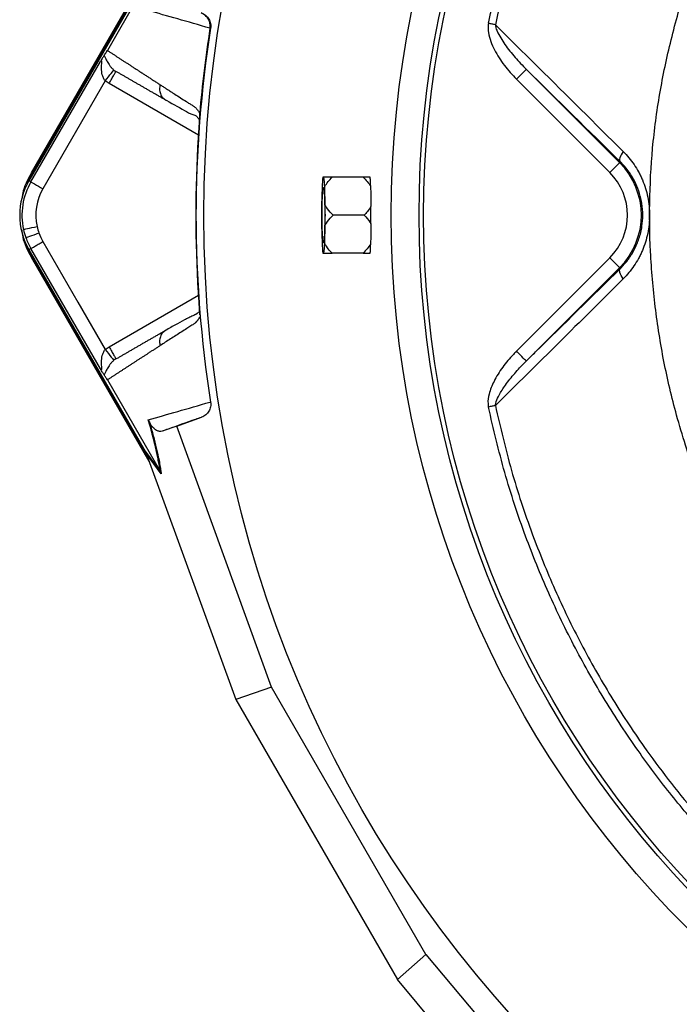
# Model space of a CAD drawing. Header units: millimetres. Extents: x 2425 to 3616, y 1752 to 4000.
# Tile 11 of 18: x 2425 to 2710, y 3120 to 3545. Entities that reach past the tile are written whole.
import ezdxf

# ---------------------------------------------------------------- set-up
doc = ezdxf.new("R2010")
doc.units = ezdxf.units.MM
doc.header["$LTSCALE"] = 2

msp = doc.modelspace()

# ---------------------------------------------------------------- linework, layer by layer
at = {"color": 7, "linetype": 'Continuous', "lineweight": 25}
for p, q in [((2485.72, 3571.53), (2462.94, 3532.07)), ((2430.15, 3479.12), (2481.09, 3567.34)), ((2479.36, 3562.89), (2429.05, 3475.75)), ((2430.51, 3478.91), (2480.26, 3565.09)), ((2507.57, 3541.6), (2507.3, 3541.68)), ((2429.9, 3475.26), (2459.97, 3527.33)), ((2644.05, 3523.86), (2684.35, 3483.56)), ((2462.03, 3518.91), (2435.1, 3472.26)), ((2463.67, 3517.79), (2462.03, 3518.91)), ((2680.11, 3479.31), (2639.81, 3519.62)), ((2487.56, 3511.1), (2488.25, 3510.52)), ((2502.75, 3503.86), (2502.74, 3503.68)), ((2684.69, 3483.89), (2684.35, 3483.56)), ((2430.15, 3479.12), (2430.51, 3478.91)), ((2556.56, 3477.31), (2556.11, 3477.31)), ((2573.49, 3477.31), (2560.07, 3477.31)), ((2429.9, 3475.26), (2429.05, 3475.75)), ((2555.77, 3473.12), (2555.54, 3465.04)), ((2557.13, 3465.04), (2556.91, 3473.12)), ((2573.95, 3460.86), (2560.53, 3460.86)), ((2555.54, 3456.67), (2555.77, 3448.59)), ((2556.91, 3448.59), (2557.13, 3456.67)), ((2429.9, 3446.45), (2429.05, 3445.96)), ((2429.05, 3445.96), (2479.36, 3358.82)), ((2430.15, 3442.59), (2430.51, 3442.8)), ((2481.09, 3354.37), (2430.15, 3442.59)), ((2480.26, 3356.62), (2430.51, 3442.8)), ((2556.11, 3444.41), (2556.56, 3444.41)), ((2573.49, 3444.41), (2560.07, 3444.41)), ((2639.76, 3402.04), (2680.11, 3442.4)), ((2684.35, 3438.16), (2644, 3397.8)), ((2684.69, 3437.82), (2684.35, 3438.16)), ((2502.74, 3418.03), (2502.75, 3417.85)), ((2488.25, 3411.19), (2487.56, 3410.61)), ((2462.03, 3402.8), (2463.67, 3403.92)), ((2462.94, 3389.64), (2485.72, 3350.18)), ((2507.3, 3380.03), (2507.57, 3380.11)), ((2492.99, 3369.65), (2503.69, 3373.54)), ((2503.69, 3373.54), (2503.45, 3373.46)), ((2492.99, 3369.65), (2486.61, 3367.49)), ((2533.96, 3256.86), (2492.99, 3369.65)), ((2479.36, 3358.82), (2485.73, 3350.15)), ((2486.23, 3349.1), (2479.85, 3357.78)), ((2480.06, 3357.19), (2518.41, 3251.6)), ((2533.96, 3256.86), (2518.41, 3251.6)), ((2600.64, 3141.36), (2533.96, 3256.86)), ((2518.41, 3251.6), (2588.31, 3130.53)), ((2600.64, 3141.36), (2588.31, 3130.53)), ((2600.64, 3141.36), (2677.84, 3049.49)), ((2660.58, 3044.52), (2588.31, 3130.53))]:
    msp.add_line(p, q, dxfattribs=at)
at = {"color": 8, "linetype": 'Continuous', "lineweight": 25}
for p, q in [((2502.3, 3495.48), (2463.67, 3517.79)), ((2463.67, 3403.92), (2502.3, 3426.23))]:
    msp.add_line(p, q, dxfattribs=at)
at = {"color": 7, "linetype": 'Continuous', "lineweight": 25, "flags": 128}
for points in [[(2630.65, 3543.14), (2630.3, 3543.21), (2629.95, 3543.29), (2629.59, 3543.37), (2629.21, 3543.45), (2628.83, 3543.53), (2628.45, 3543.61), (2628.06, 3543.69), (2627.67, 3543.77)], [(2462.03, 3518.91), (2462.75, 3519.8), (2463.44, 3520.65), (2464.07, 3521.45), (2464.64, 3522.15), (2465.11, 3522.73), (2465.46, 3523.17), (2465.69, 3523.46), (2465.79, 3523.58)], [(2644.05, 3523.86), (2643.95, 3523.77), (2643.7, 3523.52), (2643.31, 3523.12), (2642.78, 3522.59), (2642.14, 3521.95), (2641.41, 3521.22), (2640.62, 3520.44), (2639.81, 3519.62)], [(2685.88, 3488.39), (2685.4, 3487.68), (2685, 3486.99), (2684.69, 3486.32), (2684.48, 3485.7), (2684.37, 3485.13), (2684.37, 3484.63), (2684.48, 3484.22), (2684.69, 3483.89)], [(2684.35, 3483.56), (2684.26, 3483.46), (2684.01, 3483.21), (2683.61, 3482.82), (2683.08, 3482.29), (2682.44, 3481.65), (2681.72, 3480.92), (2680.93, 3480.13), (2680.11, 3479.31)], [(2428.29, 3474.34), (2428.42, 3474.67), (2430.51, 3478.91)], [(2429.9, 3475.26), (2430.03, 3475.18), (2430.35, 3475), (2430.84, 3474.72), (2431.49, 3474.34), (2432.27, 3473.89), (2433.15, 3473.38), (2434.1, 3472.83), (2435.1, 3472.26)], [(2555.76, 3460.86), (2555.77, 3463.75), (2555.82, 3466.48), (2555.9, 3468.88), (2556.01, 3470.81), (2556.13, 3472.17), (2556.27, 3472.87), (2556.41, 3472.87), (2556.54, 3472.17), (2556.67, 3470.81), (2556.77, 3468.88), (2556.85, 3466.48), (2556.9, 3463.75), (2556.92, 3460.86), (2556.9, 3457.96), (2556.85, 3455.23), (2556.77, 3452.83), (2556.67, 3450.9), (2556.54, 3449.54), (2556.41, 3448.84), (2556.27, 3448.84), (2556.13, 3449.54), (2556.01, 3450.9), (2555.9, 3452.83), (2555.82, 3455.23), (2555.77, 3457.96), (2555.76, 3460.86)], [(2426.71, 3454.71), (2426.85, 3454.74), (2427.21, 3454.82), (2427.76, 3454.94), (2428.49, 3455.1), (2429.37, 3455.29), (2430.37, 3455.51), (2431.45, 3455.74), (2432.57, 3455.99)], [(2427.73, 3451.14), (2427.87, 3451.19), (2428.22, 3451.32), (2428.75, 3451.51), (2429.45, 3451.76), (2430.3, 3452.06), (2431.26, 3452.41), (2432.3, 3452.78), (2433.38, 3453.16)], [(2430.51, 3442.8), (2428.42, 3447.04), (2428.29, 3447.37)], [(2435.1, 3449.45), (2450.18, 3423.33), (2462.03, 3402.8)], [(2459.97, 3394.38), (2443.13, 3423.54), (2429.9, 3446.45)], [(2684.35, 3438.16), (2684.26, 3438.25), (2684.01, 3438.5), (2683.61, 3438.9), (2683.08, 3439.42), (2682.44, 3440.06), (2681.72, 3440.79), (2680.93, 3441.58), (2680.11, 3442.4)], [(2685.88, 3433.33), (2685.4, 3434.03), (2685, 3434.72), (2684.69, 3435.39), (2684.48, 3436.01), (2684.38, 3436.58), (2684.37, 3437.08), (2684.48, 3437.5), (2684.69, 3437.82)], [(2462.03, 3402.8), (2462.75, 3401.91), (2463.44, 3401.06), (2464.07, 3400.26), (2464.64, 3399.56), (2465.11, 3398.98), (2465.46, 3398.54), (2465.69, 3398.25), (2465.79, 3398.13)], [(2644, 3397.8), (2643.9, 3397.89), (2643.65, 3398.14), (2643.26, 3398.54), (2642.73, 3399.07), (2642.09, 3399.71), (2641.36, 3400.44), (2640.58, 3401.22), (2639.76, 3402.04)], [(2630.65, 3378.58), (2630.31, 3378.51), (2629.95, 3378.43), (2629.58, 3378.35), (2629.21, 3378.27), (2628.83, 3378.19), (2628.44, 3378.11), (2628.05, 3378.03), (2627.66, 3377.95)]]:
    msp.add_lwpolyline(points, dxfattribs=at)
at = {"color": 7, "linetype": 'Continuous', "lineweight": 25}
for radius in [516.02, 435.02, 423, 421]:
    msp.add_circle((3020.65, 3460.86), radius, dxfattribs=at)
for centre, radius, start, end in [((3020.65, 3460.86), 519.4, 171.0565, 188.9435), ((2661.65, 3460.86), 32.1, 315, 45), ((2598.25, 3471.69), 42.51, 172.415, 178.0718), ((2514.41, 3471.69), 42.52, 1.9296, 7.5844), ((2567.63, 3475.8), 9.03, 8.8309, 9.5652), ((2661.65, 3460.86), 26.1, 315, 45), ((2454.85, 3460.86), 29.79, 150, 210), ((2454.85, 3460.86), 28.81, 150, 192.3214), ((2454.85, 3460.86), 22.81, 150, 192.3214), ((2905.48, 3460.86), 349.96, 179.3155, 180.6845), ((2207.57, 3460.86), 349.59, 359.3148, 0.6852), ((2454.85, 3460.86), 22.81, 192.3214, 199.7042), ((2454.85, 3460.86), 28.81, 192.3214, 199.7042), ((2454.85, 3460.86), 28.81, 199.7042, 210), ((2454.85, 3460.86), 22.81, 199.7042, 210), ((2598.25, 3450.02), 42.51, 181.9282, 187.585), ((2514.41, 3450.02), 42.52, 352.4156, 358.0704), ((2567.63, 3445.91), 9.03, 350.4348, 351.1691)]:
    msp.add_arc(centre, radius, start, end, dxfattribs=at)
for centre, major_axis, ratio, start_param, end_param in [((3021.68, 3473.23), (36.91, 443.57), 0.999611, 1.653526, 1.673308), ((3021.68, 3448.48), (-36.91, 443.57), 0.999611, 1.468285, 1.488067), ((2478.52, 3359.85), (-11.84, 32.46), 0.015428, 4.624766, 4.642972)]:
    msp.add_ellipse(centre, major_axis=major_axis, ratio=ratio, start_param=start_param, end_param=end_param, dxfattribs=at)
for points, knots in [([(2627.67, 3543.77), (2628.5, 3547.56), (2631.4, 3560.7), (2637.68, 3582.91), (2647.4, 3610.04), (2659.03, 3636.41), (2672.14, 3661.19), (2686.53, 3684.35), (2701.97, 3705.91), (2718.81, 3726.4), (2735.64, 3744.49), (2747.26, 3755.28), (2752.41, 3760.06)], [0, 0, 0, 0, 0.045792, 0.159051, 0.272601, 0.386151, 0.499411, 0.603676, 0.708167, 0.812658, 0.916924, 1, 1, 1, 1]), ([(2754.66, 3757.56), (2749.54, 3752.83), (2737.98, 3742.17), (2721.24, 3724.26), (2704.5, 3703.96), (2689.14, 3682.6), (2674.17, 3658.6), (2660.11, 3631.77), (2647.46, 3602.06), (2638.82, 3576.09), (2633.55, 3556.35), (2631.47, 3546.9), (2630.65, 3543.14)], [0, 0, 0, 0, 0.083038, 0.187289, 0.291768, 0.396247, 0.500498, 0.628504, 0.756721, 0.884727, 0.954198, 1, 1, 1, 1]), ([(2507.29, 3541.64), (2502.43, 3543.05), (2497.78, 3544.38), (2488.91, 3546.91), (2484.69, 3548.12), (2480.65, 3549.27)], [0, 0, 0, 0, 0.5, 0.5, 1, 1, 1, 1]), ([(2507.3, 3541.68), (2507.34, 3542.36), (2507.42, 3543.7), (2506.69, 3545.63), (2505.39, 3547.25), (2504.15, 3547.99), (2503.46, 3548.24), (2503.45, 3548.25)], [0, 0, 0, 0, 0.243076, 0.486112, 0.730219, 0.994534, 1, 1, 1, 1]), ([(2503.69, 3548.17), (2504.34, 3547.94), (2504.94, 3547.59), (2506.01, 3546.71), (2506.46, 3546.18), (2506.99, 3545.28), (2507.14, 3544.97), (2507.38, 3544.33), (2507.47, 3544), (2507.67, 3542.97), (2507.68, 3542.29), (2507.57, 3541.6)], [0, 0, 0, 0, 0.25, 0.25, 0.5, 0.5, 0.625, 0.625, 0.75, 0.75, 1, 1, 1, 1]), ([(2627.67, 3543.77), (2627.6, 3543.32), (2627.39, 3542), (2627.62, 3539.33), (2628.55, 3535.91), (2630.76, 3531.08), (2634.36, 3525.44), (2637.99, 3521.56), (2639.81, 3519.62)], [0, 0, 0, 0, 0.049176, 0.143075, 0.285636, 0.428722, 0.714063, 1, 1, 1, 1]), ([(2630.65, 3543.14), (2636.86, 3536.99), (2655.17, 3518.87), (2673.66, 3500.52), (2685.88, 3488.39)], [0, 0, 0, 0, 0.339249, 1, 1, 1, 1]), ([(2630.65, 3543.14), (2630.69, 3542.84), (2630.82, 3541.88), (2631.96, 3538.89), (2634.77, 3534.43), (2639.08, 3528.96), (2642.39, 3525.56), (2644.05, 3523.86)], [0, 0, 0, 0, 0.038624, 0.120561, 0.400424, 0.700095, 1, 1, 1, 1]), ([(2461.53, 3529.84), (2461.69, 3530.06), (2461.86, 3530.31), (2462.18, 3530.82), (2462.3, 3531.01), (2462.51, 3531.36), (2462.59, 3531.48), (2462.75, 3531.74), (2462.83, 3531.89), (2462.92, 3532.03)], [0, 0, 0, 0, 0.5, 0.5, 0.75, 0.75, 0.875, 0.875, 1, 1, 1, 1]), ([(2462.94, 3532.07), (2463.3, 3531.83), (2464.03, 3531.36), (2465.14, 3530.63), (2466.26, 3529.9), (2467.39, 3529.16), (2468.53, 3528.42), (2469.68, 3527.67), (2470.85, 3526.91), (2472.03, 3526.14), (2473.22, 3525.37), (2474.42, 3524.59), (2475.63, 3523.8), (2476.85, 3523), (2478.09, 3522.2), (2479.34, 3521.39), (2480.6, 3520.58), (2481.87, 3519.75), (2483.16, 3518.92), (2484.45, 3518.08), (2485.33, 3517.51), (2485.77, 3517.23)], [0, 0, 0, 0, 0.055211, 0.1101282, 0.1647529, 0.2190862, 0.2731293, 0.3268835, 0.38035, 0.4335301, 0.4864251, 0.5390363, 0.5913651, 0.6434129, 0.6951811, 0.7466711, 0.7978843, 0.8488223, 0.8994865, 0.9498786, 1, 1, 1, 1]), ([(2461.53, 3529.84), (2461.45, 3529.72), (2461.36, 3529.58), (2461.14, 3529.24), (2461.02, 3529.05), (2460.75, 3528.61), (2460.6, 3528.38), (2460.29, 3527.87), (2460.13, 3527.6), (2459.97, 3527.33)], [0, 0, 0, 0, 0.25, 0.25, 0.5, 0.5, 0.75, 0.75, 1, 1, 1, 1]), ([(2462.03, 3518.91), (2461.68, 3519.29), (2461.43, 3519.71), (2461.02, 3520.62), (2460.87, 3521.09), (2460.54, 3522.49), (2460.46, 3523.44), (2460.44, 3524.79), (2460.45, 3525.23), (2460.48, 3526.1), (2460.5, 3526.52), (2460.52, 3527.08), (2460.52, 3527.25), (2460.5, 3527.55), (2460.47, 3527.66), (2460.37, 3527.76), (2460.3, 3527.73), (2460.14, 3527.58), (2460.05, 3527.46), (2459.97, 3527.33)], [0, 0, 0, 0, 0.125, 0.125, 0.25, 0.25, 0.5, 0.5, 0.625, 0.625, 0.75, 0.75, 0.8125, 0.8125, 0.875, 0.875, 0.9375, 0.9375, 1, 1, 1, 1]), ([(2461.53, 3529.84), (2461.73, 3529.57), (2461.92, 3529.17), (2462.35, 3528.27), (2462.59, 3527.76), (2463.19, 3526.66), (2463.55, 3526.07), (2464.23, 3525.15), (2464.49, 3524.83), (2465.08, 3524.2), (2465.41, 3523.88), (2465.79, 3523.58)], [0, 0, 0, 0, 0.25, 0.25, 0.5, 0.5, 0.75, 0.75, 0.875, 0.875, 1, 1, 1, 1]), ([(2463.67, 3517.79), (2464.06, 3518.47), (2464.45, 3519.15), (2465.18, 3520.41), (2465.51, 3520.98), (2466.06, 3521.94), (2466.29, 3522.33), (2466.59, 3522.85), (2466.67, 3522.99), (2466.67, 3522.99)], [0, 0, 0, 0, 0.25, 0.25, 0.5, 0.5, 0.75, 0.75, 1, 1, 1, 1]), ([(2488.25, 3510.52), (2487.82, 3510.77), (2486.97, 3511.27), (2485.7, 3512), (2484.44, 3512.73), (2483.19, 3513.45), (2481.95, 3514.16), (2480.71, 3514.87), (2479.49, 3515.58), (2478.28, 3516.28), (2477.07, 3516.98), (2475.88, 3517.67), (2474.7, 3518.35), (2473.52, 3519.03), (2472.35, 3519.7), (2471.2, 3520.37), (2470.05, 3521.03), (2468.91, 3521.69), (2467.78, 3522.34), (2467.04, 3522.77), (2466.67, 3522.99)], [0, 0, 0, 0, 0.052635, 0.105608, 0.158921, 0.212573, 0.266566, 0.320902, 0.37558, 0.430604, 0.485973, 0.541688, 0.597751, 0.654162, 0.710923, 0.768034, 0.825496, 0.883311, 0.941478, 1, 1, 1, 1]), ([(2485.77, 3517.23), (2486.18, 3516.97), (2487, 3516.44), (2488.25, 3515.63), (2489.51, 3514.82), (2490.78, 3514), (2492.45, 3512.93), (2494.54, 3511.58), (2496.67, 3510.22), (2498.4, 3509.12), (2499.45, 3508.46), (2500.19, 3507.97), (2500.62, 3507.66), (2500.98, 3507.37), (2501.33, 3507.04), (2501.69, 3506.63), (2502.09, 3506.11), (2502.47, 3505.54), (2502.72, 3505.11), (2502.85, 3504.89)], [0, 0, 0, 0, 0.077777, 0.1552, 0.232272, 0.308995, 0.385372, 0.530526, 0.674474, 0.747423, 0.819615, 0.846383, 0.869761, 0.889755, 0.906383, 0.929523, 0.9528, 0.976272, 1, 1, 1, 1]), ([(2487.51, 3511.04), (2490.48, 3509.38), (2494.67, 3507.04), (2499.2, 3504.47), (2501.47, 3503.9), (2502.36, 3502.55), (2502.68, 3502.07)], [0, 0, 0, 0, 0.578265, 0.819399, 0.935238, 1, 1, 1, 1]), ([(2502.74, 3503.68), (2502.74, 3503.59), (2502.74, 3503.41), (2502.72, 3503.11), (2502.71, 3502.8), (2502.7, 3502.48), (2502.68, 3502.15), (2502.67, 3501.79), (2502.65, 3501.43), (2502.63, 3501.05), (2502.61, 3500.66), (2502.59, 3500.25), (2502.56, 3499.83), (2502.54, 3499.39), (2502.51, 3498.81), (2502.46, 3498.06), (2502.41, 3497.16), (2502.35, 3496.23), (2502.29, 3495.28), (2502.25, 3494.64), (2502.23, 3494.32)], [0, 0, 0, 0, 0.044249, 0.088103, 0.131644, 0.174954, 0.21812, 0.261226, 0.304357, 0.347601, 0.391041, 0.434763, 0.478847, 0.523375, 0.568424, 0.654803, 0.740537, 0.826241, 0.912528, 1, 1, 1, 1]), ([(2502.85, 3504.89), (2502.84, 3504.82), (2502.83, 3504.67), (2502.81, 3504.45), (2502.79, 3504.24), (2502.77, 3504.04), (2502.76, 3503.92), (2502.75, 3503.86)], [0, 0, 0, 0, 0.212576, 0.416535, 0.614103, 0.807726, 1, 1, 1, 1]), ([(2685.88, 3488.39), (2686.74, 3487.53), (2687.56, 3486.63), (2689.14, 3484.74), (2689.88, 3483.75), (2691.27, 3481.7), (2691.92, 3480.64), (2692.83, 3478.98), (2693.12, 3478.41), (2693.68, 3477.26), (2693.95, 3476.67), (2695.2, 3473.71), (2695.98, 3471.25), (2696.77, 3467.38), (2696.97, 3466.06), (2697.23, 3463.44), (2697.36, 3460.81), (2697.22, 3458.18), (2696.95, 3455.55), (2696.75, 3454.23), (2695.95, 3450.39), (2695.18, 3447.93), (2693.93, 3445), (2693.67, 3444.42), (2693.11, 3443.27), (2692.81, 3442.7), (2691.9, 3441.04), (2691.25, 3439.97), (2689.16, 3436.91), (2687.6, 3435.04), (2685.88, 3433.33)], [0, 0, 0, 0, 0.0625, 0.0625, 0.125, 0.125, 0.1875, 0.1875, 0.21875, 0.21875, 0.25, 0.25, 0.375, 0.375, 0.4375, 0.4375, 0.5, 0.5625, 0.5625, 0.625, 0.625, 0.75, 0.75, 0.78125, 0.78125, 0.8125, 0.8125, 0.875, 0.875, 1, 1, 1, 1]), ([(2684.69, 3437.82), (2685.8, 3439.01), (2688.06, 3441.43), (2690.78, 3445.8), (2692.88, 3450.71), (2694.1, 3455.8), (2694.48, 3460.94), (2694.11, 3465.71), (2693.06, 3470.26), (2691.45, 3474.49), (2689.26, 3478.45), (2686.93, 3481.58), (2685.3, 3483.26), (2684.69, 3483.89)], [0, 0, 0, 0, 0.102063, 0.206746, 0.307094, 0.411347, 0.500314, 0.59264, 0.676465, 0.762711, 0.852684, 0.944762, 1, 1, 1, 1]), ([(2426.27, 3468.59), (2426.34, 3469.17), (2426.75, 3472.91), (2428.59, 3476.27), (2430.15, 3479.12)], [0, 0, 0, 0, 0.153545, 1, 1, 1, 1]), ([(2560.07, 3477.31), (2559.41, 3477.31), (2558.08, 3477.31), (2557.07, 3477.31), (2556.56, 3477.31)], [0, 0, 0, 0, 0.498187, 1, 1, 1, 1]), ([(2556.91, 3473.12), (2556.93, 3473.16), (2557.72, 3474.69), (2558.91, 3476.01), (2560.07, 3477.31)], [0, 0, 0, 0, 0.02562, 1, 1, 1, 1]), ([(2573.49, 3477.31), (2574.11, 3476.68), (2575.34, 3475.45), (2576.29, 3474.04), (2576.76, 3473.35)], [0, 0, 0, 0, 0.506633, 1, 1, 1, 1]), ([(2576.54, 3477.31), (2575.67, 3477.31), (2574.76, 3477.31), (2573.56, 3477.31), (2573.49, 3477.31)], [0, 0, 0, 0, 0.944003, 1, 1, 1, 1]), ([(2576.76, 3473.35), (2576.72, 3474.41), (2576.67, 3476.04), (2576.59, 3476.9), (2576.56, 3477.19)], [0, 0, 0, 0, 0.653625, 1, 1, 1, 1]), ([(2560.53, 3460.86), (2559.65, 3461.75), (2558.37, 3463.06), (2557.43, 3464.56), (2557.13, 3465.04)], [0, 0, 0, 0, 0.68242, 1, 1, 1, 1]), ([(2576.84, 3464.54), (2576.36, 3463.81), (2575.52, 3462.51), (2574.43, 3461.36), (2573.95, 3460.86)], [0, 0, 0, 0, 0.561523, 1, 1, 1, 1]), ([(2576.84, 3457.17), (2576.84, 3458.39), (2576.84, 3459.62), (2576.84, 3462.08), (2576.84, 3463.34), (2576.84, 3464.54)], [0, 0, 0, 0, 0.5, 0.5, 1, 1, 1, 1]), ([(2557.13, 3456.67), (2557.8, 3457.65), (2558.79, 3459.13), (2560.09, 3460.42), (2560.53, 3460.86)], [0, 0, 0, 0, 0.662988, 1, 1, 1, 1]), ([(2573.95, 3460.86), (2574.85, 3459.87), (2575.92, 3458.7), (2576.72, 3457.37), (2576.84, 3457.17)], [0, 0, 0, 0, 0.843882, 1, 1, 1, 1]), ([(2430.15, 3442.59), (2428.63, 3445.45), (2426.61, 3449.25), (2426.19, 3453.47), (2426.09, 3454.52)], [0, 0, 0, 0, 0.752144, 1, 1, 1, 1]), ([(2429.9, 3446.45), (2430.02, 3446.52), (2430.25, 3446.65), (2431.66, 3447.46), (2433.37, 3448.46), (2434.54, 3449.13), (2435.1, 3449.45)], [0, 0, 0, 0, 0.2707, 0.562315, 0.789294, 1, 1, 1, 1]), ([(2560.07, 3444.41), (2559.51, 3445), (2558.29, 3446.3), (2557.39, 3447.79), (2556.91, 3448.59)], [0, 0, 0, 0, 0.461378, 1, 1, 1, 1]), ([(2576.76, 3448.36), (2575.76, 3447.01), (2574.75, 3445.63), (2573.51, 3444.42), (2573.49, 3444.41)], [0, 0, 0, 0, 0.987551, 1, 1, 1, 1]), ([(2576.56, 3444.52), (2576.56, 3444.58), (2576.64, 3445.22), (2576.71, 3446.49), (2576.75, 3448.07), (2576.76, 3448.36)], [0, 0, 0, 0, 0.075429, 0.827246, 1, 1, 1, 1]), ([(2556.56, 3444.41), (2557.13, 3444.41), (2558.15, 3444.41), (2559.48, 3444.41), (2560.07, 3444.41)], [0, 0, 0, 0, 0.55134, 1, 1, 1, 1]), ([(2573.49, 3444.41), (2574.06, 3444.41), (2575.24, 3444.41), (2576.1, 3444.41), (2576.54, 3444.41)], [0, 0, 0, 0, 0.479807, 1, 1, 1, 1]), ([(2644, 3397.8), (2645.35, 3399.13), (2658.84, 3412.39), (2672.44, 3425.78), (2684.69, 3437.82)], [0, 0, 0, 0, 0.100222, 1, 1, 1, 1]), ([(2685.88, 3433.33), (2676.6, 3424.11), (2667.36, 3414.95), (2648.96, 3396.7), (2639.79, 3387.62), (2630.65, 3378.58)], [0, 0, 0, 0, 0.5, 0.5, 1, 1, 1, 1]), ([(2502.22, 3427.39), (2502.28, 3426.48), (2502.4, 3424.63), (2502.55, 3422.02), (2502.66, 3419.97), (2502.69, 3419.19), (2502.7, 3418.91)], [0, 0, 0, 0, 0.2720353, 0.5514716, 0.8450216, 1, 1, 1, 1]), ([(2502.23, 3427.39), (2502.24, 3427.23), (2502.26, 3426.91), (2502.29, 3426.43), (2502.32, 3425.95), (2502.35, 3425.48), (2502.38, 3425.02), (2502.41, 3424.56), (2502.43, 3424.1), (2502.46, 3423.65), (2502.49, 3423.21), (2502.52, 3422.63), (2502.56, 3421.94), (2502.6, 3421.17), (2502.64, 3420.44), (2502.68, 3419.76), (2502.7, 3419.13), (2502.73, 3418.54), (2502.74, 3418.2), (2502.74, 3418.03)], [0, 0, 0, 0, 0.043919, 0.087472, 0.13073, 0.173768, 0.216664, 0.259492, 0.30233, 0.345255, 0.388344, 0.431671, 0.51489, 0.596546, 0.677156, 0.757259, 0.837405, 0.91814, 1, 1, 1, 1]), ([(2502.85, 3416.82), (2502.78, 3416.69), (2502.63, 3416.45), (2502.42, 3416.1), (2502.2, 3415.77), (2501.99, 3415.47), (2501.77, 3415.18), (2501.55, 3414.91), (2501.32, 3414.67), (2501.09, 3414.44), (2500.8, 3414.18), (2500.39, 3413.87), (2499.78, 3413.47), (2499.04, 3413), (2498.2, 3412.46), (2496.81, 3411.57), (2494.9, 3410.35), (2492.53, 3408.84), (2490.23, 3407.35), (2487.97, 3405.9), (2486.51, 3404.95), (2485.77, 3404.48)], [0, 0, 0, 0, 0.013423, 0.026738, 0.039956, 0.053088, 0.066144, 0.079134, 0.09207, 0.104963, 0.117824, 0.141662, 0.172831, 0.217057, 0.263491, 0.312127, 0.449156, 0.58733, 0.723761, 0.861313, 1, 1, 1, 1]), ([(2502.28, 3418.95), (2502.09, 3418.73), (2501.3, 3417.82), (2499.86, 3417.41), (2498.12, 3416.52), (2495.54, 3415.22), (2492.01, 3413.26), (2489.07, 3411.57), (2487.51, 3410.68)], [0, 0, 0, 0, 0.038406, 0.157587, 0.27726, 0.405506, 0.68637, 1, 1, 1, 1]), ([(2466.67, 3398.73), (2467.06, 3398.95), (2467.85, 3399.41), (2469.04, 3400.1), (2470.25, 3400.79), (2471.47, 3401.5), (2472.69, 3402.21), (2473.93, 3402.92), (2475.18, 3403.64), (2476.44, 3404.37), (2477.71, 3405.1), (2478.99, 3405.84), (2480.28, 3406.59), (2481.58, 3407.34), (2482.89, 3408.09), (2484.22, 3408.86), (2485.55, 3409.63), (2486.89, 3410.4), (2487.8, 3410.93), (2488.25, 3411.19)], [0, 0, 0, 0, 0.061953, 0.123509, 0.18467, 0.245435, 0.305808, 0.365787, 0.425376, 0.484574, 0.543383, 0.601804, 0.659839, 0.717488, 0.774754, 0.831636, 0.888137, 0.944258, 1, 1, 1, 1]), ([(2485.77, 3404.48), (2485.37, 3404.22), (2484.58, 3403.71), (2483.4, 3402.95), (2482.24, 3402.2), (2481.08, 3401.45), (2479.94, 3400.71), (2478.8, 3399.97), (2477.68, 3399.24), (2476.56, 3398.52), (2475.46, 3397.8), (2474.36, 3397.09), (2473.27, 3396.38), (2472.2, 3395.68), (2471.13, 3394.98), (2470.07, 3394.3), (2469.02, 3393.61), (2467.99, 3392.94), (2466.96, 3392.27), (2465.94, 3391.6), (2464.93, 3390.94), (2463.92, 3390.29), (2463.27, 3389.86), (2462.94, 3389.64)], [0, 0, 0, 0, 0.045336, 0.090894, 0.136674, 0.182678, 0.228907, 0.275362, 0.322044, 0.368954, 0.416093, 0.463462, 0.511063, 0.558896, 0.606962, 0.655262, 0.703798, 0.752569, 0.801578, 0.850824, 0.900309, 0.950034, 1, 1, 1, 1]), ([(2459.97, 3394.38), (2460.05, 3394.25), (2460.14, 3394.13), (2460.3, 3393.98), (2460.37, 3393.96), (2460.47, 3394.05), (2460.5, 3394.16), (2460.52, 3394.46), (2460.52, 3394.63), (2460.5, 3395.19), (2460.48, 3395.61), (2460.45, 3396.47), (2460.44, 3396.92), (2460.46, 3398.27), (2460.54, 3399.22), (2460.87, 3400.62), (2461.02, 3401.09), (2461.32, 3401.76), (2461.44, 3401.98), (2461.7, 3402.41), (2461.86, 3402.61), (2462.03, 3402.8)], [0, 0, 0, 0, 0.0625, 0.0625, 0.125, 0.125, 0.1875, 0.1875, 0.25, 0.25, 0.375, 0.375, 0.5, 0.5, 0.75, 0.75, 0.875, 0.875, 0.9375, 0.9375, 1, 1, 1, 1]), ([(2463.67, 3403.92), (2464.06, 3403.24), (2464.45, 3402.56), (2465.18, 3401.3), (2465.51, 3400.73), (2466.06, 3399.77), (2466.29, 3399.38), (2466.59, 3398.86), (2466.67, 3398.73), (2466.67, 3398.73)], [0, 0, 0, 0, 0.25, 0.25, 0.5, 0.5, 0.75, 0.75, 1, 1, 1, 1]), ([(2639.76, 3402.04), (2639.32, 3401.6), (2637.2, 3399.44), (2633.7, 3395.26), (2630.09, 3389.5), (2627.93, 3384.15), (2627.3, 3380.29), (2627.59, 3378.43), (2627.66, 3377.95)], [0, 0, 0, 0, 0.0671984, 0.3269951, 0.5862951, 0.7971125, 0.9478511, 1, 1, 1, 1]), ([(2465.79, 3398.13), (2465.41, 3397.83), (2465.08, 3397.52), (2464.5, 3396.89), (2464.24, 3396.57), (2463.55, 3395.64), (2463.19, 3395.05), (2462.59, 3393.95), (2462.35, 3393.44), (2461.92, 3392.54), (2461.73, 3392.15), (2461.53, 3391.87)], [0, 0, 0, 0, 0.125, 0.125, 0.25, 0.25, 0.5, 0.5, 0.75, 0.75, 1, 1, 1, 1]), ([(2630.65, 3378.58), (2630.7, 3378.9), (2630.9, 3380.29), (2632.18, 3383.11), (2634.75, 3387.23), (2638.41, 3391.91), (2641.69, 3395.49), (2643.6, 3397.4), (2644, 3397.8)], [0, 0, 0, 0, 0.041043, 0.176424, 0.385402, 0.656962, 0.92872, 1, 1, 1, 1]), ([(2461.53, 3391.87), (2461.45, 3391.99), (2461.36, 3392.13), (2461.14, 3392.47), (2461.02, 3392.66), (2460.75, 3393.1), (2460.6, 3393.33), (2460.29, 3393.84), (2460.13, 3394.11), (2459.97, 3394.38)], [0, 0, 0, 0, 0.25, 0.25, 0.5, 0.5, 0.75, 0.75, 1, 1, 1, 1]), ([(2462.94, 3389.64), (2462.76, 3389.94), (2462.6, 3390.22), (2462.31, 3390.69), (2462.19, 3390.88), (2461.97, 3391.22), (2461.87, 3391.37), (2461.69, 3391.64), (2461.61, 3391.76), (2461.53, 3391.87)], [0, 0, 0, 0, 0.25, 0.25, 0.5, 0.5, 0.75, 0.75, 1, 1, 1, 1]), ([(2480.65, 3372.44), (2484.69, 3373.59), (2488.91, 3374.8), (2497.78, 3377.33), (2502.43, 3378.66), (2507.29, 3380.07)], [0, 0, 0, 0, 0.5, 0.5, 1, 1, 1, 1]), ([(2507.57, 3380.11), (2507.68, 3379.42), (2507.67, 3378.73), (2507.41, 3377.37), (2507.16, 3376.72), (2506.63, 3375.82), (2506.43, 3375.54), (2505.98, 3375.02), (2505.74, 3374.78), (2504.94, 3374.11), (2504.34, 3373.77), (2503.69, 3373.54)], [0, 0, 0, 0, 0.25, 0.25, 0.5, 0.5, 0.625, 0.625, 0.75, 0.75, 1, 1, 1, 1]), ([(2630.65, 3378.58), (2632.83, 3369.2), (2637.2, 3350.45), (2646.01, 3323.93), (2656.14, 3298.92), (2667.5, 3275.48), (2680.35, 3252.82), (2693.11, 3233.39), (2705.25, 3216.95), (2718.39, 3200.74), (2734.5, 3182.84), (2747.79, 3170.43), (2754.43, 3164.23)], [0, 0, 0, 0, 0.114719, 0.229438, 0.332727, 0.436237, 0.539746, 0.643034, 0.713194, 0.783353, 0.891677, 1, 1, 1, 1]), ([(2752.36, 3161.93), (2746.87, 3167.03), (2735.87, 3177.22), (2720.43, 3193.73), (2705.82, 3211.08), (2691.53, 3230.19), (2677.83, 3251.03), (2664.91, 3273.78), (2653.42, 3297.46), (2643.17, 3322.77), (2634.27, 3349.58), (2629.87, 3368.47), (2627.66, 3377.95)], [0, 0, 0, 0, 0.088677, 0.177354, 0.267166, 0.356979, 0.459493, 0.562006, 0.666289, 0.770572, 0.884985, 1, 1, 1, 1]), ([(2485.72, 3350.18), (2485.56, 3351.43), (2485.35, 3352.8), (2484.94, 3355.09), (2484.79, 3355.89), (2484.45, 3357.58), (2484.26, 3358.46), (2483.64, 3361.22), (2483.16, 3363.21), (2482.03, 3367.56), (2481.38, 3369.9), (2480.65, 3372.44)], [0, 0, 0, 0, 0.25, 0.25, 0.375, 0.375, 0.5, 0.5, 0.75, 0.75, 1, 1, 1, 1]), ([(2481.11, 3371.55), (2481.62, 3369.71), (2482.71, 3365.85), (2483.99, 3360.76), (2485.17, 3355.5), (2485.86, 3351.75), (2486.15, 3349.66), (2486.23, 3349.1)], [0, 0, 0, 0, 0.187656, 0.392204, 0.596857, 0.89334, 1, 1, 1, 1]), ([(2486.61, 3367.49), (2486.25, 3367.42), (2485.56, 3367.29), (2484.44, 3367.67), (2483.46, 3368.3), (2482.73, 3368.98), (2482.21, 3369.6), (2481.77, 3370.25), (2481.44, 3370.78), (2481.17, 3371.41), (2481.11, 3371.55)], [0, 0, 0, 0, 0.276314, 0.544227, 0.717559, 0.828271, 0.898432, 0.942707, 0.987325, 1, 1, 1, 1]), ([(2503.45, 3373.46), (2502.65, 3373.18), (2497.69, 3371.42), (2492.07, 3369.42), (2487.48, 3367.8), (2486.61, 3367.49)], [0, 0, 0, 0, 0.133371, 0.835601, 1, 1, 1, 1]), ([(2486.23, 3349.1), (2486.22, 3349.11), (2486.09, 3349.47), (2485.91, 3349.82), (2485.73, 3350.15)], [0, 0, 0, 0, 0.023776, 1, 1, 1, 1])]:
    msp.add_open_spline(points, degree=3, knots=knots, dxfattribs=at)
at = {"color": 8, "linetype": 'Continuous', "lineweight": 25}
for points, knots in [([(2823.66, 3202.11), (2819.09, 3205.67), (2807.15, 3214.98), (2789.59, 3232.1), (2770.96, 3253.02), (2754.37, 3275.3), (2739.84, 3298.71), (2727.37, 3323.07), (2716.92, 3348.36), (2708.95, 3373.29), (2703.23, 3397.64), (2699.47, 3421.25), (2697.42, 3445.09), (2697.13, 3468.99), (2698.6, 3492.79), (2701.97, 3516.37), (2707.11, 3539.66), (2713.84, 3562.58), (2722, 3585.02), (2731.86, 3607.88), (2743.58, 3631.06), (2757.38, 3654.35), (2772.69, 3676.71), (2789.47, 3697.94), (2807.8, 3718.32), (2821.26, 3730.8), (2828.12, 3737.16)], [0, 0, 0, 0, 0.02836, 0.074122, 0.119887, 0.165487, 0.210019, 0.254703, 0.299388, 0.34392, 0.382793, 0.421826, 0.460907, 0.499928, 0.538792, 0.577595, 0.616524, 0.655534, 0.694534, 0.733398, 0.777457, 0.821666, 0.865921, 0.910118, 0.954167, 1, 1, 1, 1]), ([(2485.77, 3517.23), (2485.64, 3516.6), (2485.36, 3515.3), (2485.78, 3513.35), (2486.55, 3511.86), (2487.31, 3511.28), (2487.56, 3511.1)], [0, 0, 0, 0, 0.2758161, 0.5676125, 0.8594122, 1, 1, 1, 1]), ([(2487.56, 3410.61), (2487.31, 3410.43), (2486.55, 3409.85), (2485.78, 3408.36), (2485.36, 3406.41), (2485.64, 3405.11), (2485.77, 3404.48)], [0, 0, 0, 0, 0.140588, 0.432388, 0.724184, 1, 1, 1, 1])]:
    msp.add_open_spline(points, degree=3, knots=knots, dxfattribs=at)
at = {"color": 7, "linetype": 'Continuous', "lineweight": 25}
for points in [[(2507.3, 3541.66), (2506.34, 3535.56), (2504.63, 3523.33), (2503.37, 3511.05), (2502.85, 3504.89)], [(2465.79, 3523.58), (2466.07, 3523.36), (2466.36, 3523.16), (2466.67, 3522.99)], [(2684.69, 3483.89), (2671.05, 3497.31), (2657.52, 3510.62), (2644.05, 3523.86)], [(2502.23, 3494.32), (2500.79, 3472.04), (2500.79, 3449.67), (2502.23, 3427.39)], [(2466.67, 3398.72), (2466.36, 3398.55), (2466.07, 3398.35), (2465.79, 3398.13)], [(2481.11, 3371.55), (2480.98, 3371.86), (2480.83, 3372.15), (2480.65, 3372.44)], [(2479.36, 3358.82), (2479.55, 3358.49), (2479.71, 3358.14), (2479.85, 3357.78)], [(2485.73, 3350.15), (2485.73, 3350.16), (2485.73, 3350.17), (2485.72, 3350.18)]]:
    msp.add_open_spline(points, degree=3, dxfattribs=at)

doc.saveas('drawing.dxf')
